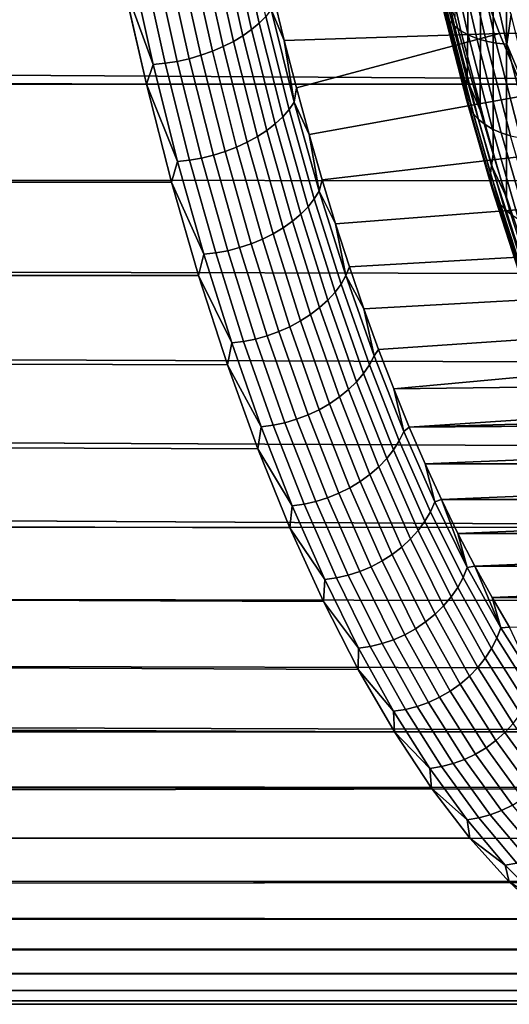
# Model space of a CAD drawing. Header units: metres. Extents: x -22 to 239, y -22 to 22.
# Tile 115 of 256: x 103.24 to 106.82, y -16 to -8.79. Entities that reach past the tile are written whole.
import ezdxf

# ---------------------------------------------------------------- set-up
doc = ezdxf.new("R2010")
doc.units = ezdxf.units.M
doc.layers.add('solid_10_151_033_XXX', color=7, linetype='CONTINUOUS')

msp = doc.modelspace()

# ---------------------------------------------------------------- linework, layer by layer
at = {"layer": 'solid_10_151_033_XXX'}
for points in [[(106.561539, -2.843016, 181.39241), (106.516838, -9.116626, 181.515244), (106.427887, -8.777658, 181.759628), (106.509453, -2.141652, 181.535538)], [(106.628189, -3.533846, 181.209305), (106.609116, -9.44788, 181.261719), (106.516838, -9.116626, 181.515244), (106.561539, -2.843016, 181.39241)], [(106.709137, -4.211485, 180.986893), (106.704659, -9.771197, 180.999207), (106.609116, -9.44788, 181.261719), (106.628189, -3.533846, 181.209305)], [(106.804085, -4.873381, 180.726028), (106.803398, -10.086331, 180.727936), (106.704659, -9.771197, 180.999207), (106.709137, -4.211485, 180.986893)], [(106.912689, -5.517162, 180.427643), (106.905228, -10.392953, 180.448135), (106.803398, -10.086331, 180.727936), (106.804085, -4.873381, 180.726028)], [(113.091484, -9.258721, 157.750137), (19.687403, -8.640381, 123.309631), (19.948101, -8.020181, 123.001892), (113.262016, -8.512495, 157.281586)], [(104.832062, -8.098284, 182.650314), (104.991486, -8.811735, 182.212296), (105.039116, -8.762568, 182.154175), (104.880577, -8.053097, 182.589737)], [(106.19558, -8.046994, 182.755295), (106.356789, -8.752414, 182.312378), (106.385124, -8.79482, 182.386292), (106.223129, -8.085983, 182.83136)], [(104.71183, -8.182876, 182.753006), (104.872917, -8.903781, 182.31041), (104.935852, -8.859005, 182.264603), (104.775574, -8.141726, 182.704956)], [(104.775574, -8.141726, 182.704956), (104.935852, -8.859005, 182.264603), (104.991486, -8.811735, 182.212296), (104.832062, -8.098284, 182.650314)], [(106.223129, -8.085983, 182.83136), (106.385124, -8.79482, 182.386292), (106.422615, -8.833593, 182.458084), (106.259911, -8.121632, 182.905121)], [(106.259911, -8.121632, 182.905121), (106.422615, -8.833593, 182.458084), (106.468803, -8.868245, 182.526871), (106.305458, -8.15349, 182.975647)], [(104.565865, -8.256262, 182.82692), (104.728394, -8.983631, 182.380356), (104.803474, -8.945498, 182.349167), (104.641632, -8.221216, 182.793823)], [(104.641632, -8.221216, 182.793823), (104.803474, -8.945498, 182.349167), (104.872917, -8.903781, 182.31041), (104.71183, -8.182876, 182.753006)], [(106.305458, -8.15349, 182.975647), (106.468803, -8.868245, 182.526871), (106.523094, -8.898337, 182.591766), (106.359192, -8.181157, 183.042068)], [(106.359192, -8.181157, 183.042068), (106.523094, -8.898337, 182.591766), (106.584808, -8.923492, 182.651947), (106.420448, -8.204285, 183.103531)], [(106.420448, -8.204285, 183.103531), (106.584808, -8.923492, 182.651947), (106.653168, -8.943393, 182.70668), (106.488441, -8.222581, 183.159271)], [(106.488441, -8.222581, 183.159271), (106.653168, -8.943393, 182.70668), (106.727318, -8.957787, 182.755264), (106.562325, -8.235815, 183.208572)], [(104.165451, -9.258721, 182.2742), (103.994919, -8.512495, 182.742752), (19.853472, -8.251645, 152.288498), (19.605047, -8.825651, 151.8125)], [(104.401489, -8.314754, 182.868347), (104.565178, -9.047276, 182.41864), (104.648628, -9.017701, 182.40361), (104.485481, -8.287573, 182.851868)], [(104.485481, -8.287573, 182.851868), (104.648628, -9.017701, 182.40361), (104.728394, -8.983631, 182.380356), (104.565865, -8.256262, 182.82692)], [(106.562325, -8.235815, 183.208572), (106.727318, -8.957787, 182.755264), (106.806313, -8.966495, 182.797073), (106.641159, -8.243821, 183.250824)], [(106.641159, -8.243821, 183.250824), (106.806313, -8.966495, 182.797073), (106.836594, -8.749102, 182.975769)], [(104.138649, -8.368378, 182.865524), (104.303383, -9.105625, 182.412903), (104.391464, -9.091517, 182.423309), (104.226974, -8.355412, 182.875229)], [(104.226974, -8.355412, 182.875229), (104.391464, -9.091517, 182.423309), (104.479095, -9.071985, 182.425232), (104.314964, -8.337462, 182.876175)], [(104.314964, -8.337462, 182.876175), (104.479095, -9.071985, 182.425232), (104.565178, -9.047276, 182.41864), (104.401489, -8.314754, 182.868347)], [(104.051086, -8.376195, 182.847183), (103.994919, -8.512495, 182.742752), (104.215981, -9.114131, 182.39415)], [(104.051086, -8.376195, 182.847183), (104.215981, -9.114131, 182.39415), (104.303383, -9.105625, 182.412903), (104.138649, -8.368378, 182.865524)], [(106.570618, -8.401232, 178.005112), (105.089935, -8.584249, 182.073242), (105.175552, -8.939055, 181.838013), (106.751869, -8.888553, 177.507126)], [(107.64447, -8.381771, 178.417084), (106.570618, -8.401232, 178.005112), (106.751869, -8.888553, 177.507126), (107.82476, -8.868917, 177.921738)], [(104.215981, -9.114131, 182.39415), (103.994919, -8.512495, 182.742752), (104.165451, -9.258721, 182.2742)], [(105.07814, -8.712121, 182.090958), (105.175552, -8.939055, 181.838013), (105.089935, -8.584249, 182.073242)], [(106.340401, -8.557681, 182.014343), (106.511002, -9.22048, 181.545624), (106.50135, -9.275691, 181.615784), (106.329727, -8.608924, 182.087311)], [(106.511002, -9.22048, 181.545624), (106.340401, -8.557681, 182.014343), (106.427887, -8.777658, 181.759628), (106.516838, -9.116626, 181.515244)], [(113.091484, -9.258721, 157.750137), (19.410158, -9.24639, 123.643616), (19.687403, -8.640381, 123.309631)], [(106.329727, -8.608924, 182.087311), (106.50135, -9.275691, 181.615784), (106.501534, -9.329513, 181.687668), (106.328918, -8.658876, 182.161942)], [(105.039116, -8.762568, 182.154175), (105.210777, -9.445427, 181.682541), (105.24881, -9.391049, 181.62204), (105.07814, -8.712121, 182.090958)], [(105.07814, -8.712121, 182.090958), (105.24881, -9.391049, 181.62204), (105.175552, -8.939055, 181.838013)], [(106.328918, -8.658876, 182.161942), (106.501534, -9.329513, 181.687668), (106.511551, -9.381264, 181.760376), (106.337975, -8.706907, 182.237274)], [(106.337975, -8.706907, 182.237274), (106.511551, -9.381264, 181.760376), (106.531273, -9.430294, 181.832977), (106.356789, -8.752414, 182.312378)], [(104.991486, -8.811735, 182.212296), (105.164108, -9.498426, 181.738022), (105.210777, -9.445427, 181.682541), (105.039116, -8.762568, 182.154175)], [(106.356789, -8.752414, 182.312378), (106.531273, -9.430294, 181.832977), (106.560448, -9.475986, 181.904572), (106.385124, -8.79482, 182.386292)], [(106.385124, -8.79482, 182.386292), (106.560448, -9.475986, 181.904572), (106.598717, -9.517761, 181.974258), (106.422615, -8.833593, 182.458084)], [(106.806313, -8.966495, 182.797073), (107.014572, -9.465322, 182.486771), (106.836594, -8.749102, 182.975769)], [(104.165451, -9.258721, 182.2742), (19.605047, -8.825651, 151.8125), (19.336561, -9.399331, 151.291626)], [(104.872917, -8.903781, 182.31041), (105.047348, -9.597645, 181.831177), (105.109406, -9.549379, 181.787781), (104.935852, -8.859005, 182.264603)], [(104.935852, -8.859005, 182.264603), (105.109406, -9.549379, 181.787781), (105.164108, -9.498426, 181.738022), (104.991486, -8.811735, 182.212296)], [(106.422615, -8.833593, 182.458084), (106.598717, -9.517761, 181.974258), (106.645592, -9.555097, 182.041138), (106.468803, -8.868245, 182.526871)], [(106.468803, -8.868245, 182.526871), (106.645592, -9.555097, 182.041138), (106.700485, -9.58752, 182.104385), (106.523094, -8.898337, 182.591766)], [(107.82476, -8.868917, 177.921738), (106.751869, -8.888553, 177.507126), (106.94297, -9.342487, 176.982071), (108.014893, -9.322973, 177.399368)], [(104.803474, -8.945498, 182.349167), (104.978722, -9.642613, 181.867691), (105.047348, -9.597645, 181.831177), (104.872917, -8.903781, 182.31041)], [(106.751869, -8.888553, 177.507126), (105.175552, -8.939055, 181.838013), (105.264587, -9.286515, 181.593399)], [(105.24881, -9.391049, 181.62204), (105.264587, -9.286515, 181.593399), (105.175552, -8.939055, 181.838013)], [(106.751869, -8.888553, 177.507126), (105.264587, -9.286515, 181.593399), (105.356987, -9.626444, 181.339523), (106.94297, -9.342487, 176.982071)], [(106.523094, -8.898337, 182.591766), (106.700485, -9.58752, 182.104385), (106.762703, -9.614623, 182.163193), (106.584808, -8.923492, 182.651947)], [(106.584808, -8.923492, 182.651947), (106.762703, -9.614623, 182.163193), (106.831459, -9.636065, 182.216827), (106.653168, -8.943393, 182.70668)], [(106.653168, -8.943393, 182.70668), (106.831459, -9.636065, 182.216827), (106.905891, -9.651574, 182.264618), (106.727318, -8.957787, 182.755264)], [(104.648628, -9.017701, 182.40361), (104.825287, -9.720443, 181.918259), (104.904388, -9.683719, 181.896835), (104.728394, -8.983631, 182.380356)], [(104.728394, -8.983631, 182.380356), (104.904388, -9.683719, 181.896835), (104.978722, -9.642613, 181.867691), (104.803474, -8.945498, 182.349167)], [(106.727318, -8.957787, 182.755264), (106.905891, -9.651574, 182.264618), (106.985062, -9.660955, 182.305954), (106.806313, -8.966495, 182.797073)], [(106.806313, -8.966495, 182.797073), (106.985062, -9.660955, 182.305954), (107.014572, -9.465322, 182.486771)], [(104.391464, -9.091517, 182.423309), (104.569565, -9.800011, 181.933975), (104.656815, -9.778957, 181.936935), (104.479095, -9.071985, 182.425232)], [(104.479095, -9.071985, 182.425232), (104.656815, -9.778957, 181.936935), (104.742416, -9.752323, 181.931686), (104.565178, -9.047276, 182.41864)], [(104.565178, -9.047276, 182.41864), (104.742416, -9.752323, 181.931686), (104.825287, -9.720443, 181.918259), (104.648628, -9.017701, 182.40361)], [(104.215981, -9.114131, 182.39415), (104.165451, -9.258721, 182.2742), (104.394524, -9.824388, 181.903595)], [(104.215981, -9.114131, 182.39415), (104.394524, -9.824388, 181.903595), (104.481766, -9.815218, 181.922806), (104.303383, -9.105625, 182.412903)], [(104.303383, -9.105625, 182.412903), (104.481766, -9.815218, 181.922806), (104.569565, -9.800011, 181.933975), (104.391464, -9.091517, 182.423309)], [(106.511002, -9.22048, 181.545624), (106.516838, -9.116626, 181.515244), (106.609116, -9.44788, 181.261719)], [(106.511002, -9.22048, 181.545624), (106.694046, -9.854267, 181.042709), (106.685493, -9.913274, 181.109863), (106.50135, -9.275691, 181.615784)], [(106.694046, -9.854267, 181.042709), (106.511002, -9.22048, 181.545624), (106.609116, -9.44788, 181.261719), (106.704659, -9.771197, 180.999207)], [(104.350029, -9.975817, 181.76709), (104.165451, -9.258721, 182.2742), (19.336561, -9.399331, 151.291626), (19.048355, -9.970465, 150.72435)], [(112.906906, -9.975817, 158.257248), (19.118277, -9.835726, 124.003448), (19.410158, -9.24639, 123.643616), (113.091484, -9.258721, 157.750137)], [(104.394524, -9.824388, 181.903595), (104.165451, -9.258721, 182.2742), (104.350029, -9.975817, 181.76709)], [(105.24881, -9.391049, 181.62204), (105.356987, -9.626444, 181.339523), (105.264587, -9.286515, 181.593399)], [(106.50135, -9.275691, 181.615784), (106.685493, -9.913274, 181.109863), (106.686745, -9.970795, 181.178818), (106.501534, -9.329513, 181.687668)], [(106.94297, -9.342487, 176.982071), (105.356987, -9.626444, 181.339523), (105.452652, -9.958443, 181.076691), (107.143227, -9.761342, 176.431885)], [(106.501534, -9.329513, 181.687668), (106.686745, -9.970795, 181.178818), (106.697784, -10.026103, 181.248703), (106.511551, -9.381264, 181.760376)], [(105.164108, -9.498426, 181.738022), (105.349411, -10.156271, 181.228912), (105.395042, -10.099601, 181.176285), (105.210777, -9.445427, 181.682541)], [(105.210777, -9.445427, 181.682541), (105.395042, -10.099601, 181.176285), (105.432014, -10.041457, 181.118683), (105.24881, -9.391049, 181.62204)], [(105.24881, -9.391049, 181.62204), (105.432014, -10.041457, 181.118683), (105.356987, -9.626444, 181.339523)], [(106.511551, -9.381264, 181.760376), (106.697784, -10.026103, 181.248703), (106.718483, -10.078504, 181.318634), (106.531273, -9.430294, 181.832977)], [(106.531273, -9.430294, 181.832977), (106.718483, -10.078504, 181.318634), (106.748566, -10.127336, 181.387726), (106.560448, -9.475986, 181.904572)], [(105.109406, -9.549379, 181.787781), (105.2957, -10.210753, 181.27594), (105.349411, -10.156271, 181.228912), (105.164108, -9.498426, 181.738022)], [(106.560448, -9.475986, 181.904572), (106.748566, -10.127336, 181.387726), (106.787666, -10.171984, 181.455124), (106.598717, -9.517761, 181.974258)], [(106.598717, -9.517761, 181.974258), (106.787666, -10.171984, 181.455124), (106.835281, -10.211884, 181.519974), (106.645592, -9.555097, 182.041138)], [(105.047348, -9.597645, 181.831177), (105.234581, -10.262361, 181.316757), (105.2957, -10.210753, 181.27594), (105.109406, -9.549379, 181.787781)], [(106.645592, -9.555097, 182.041138), (106.835281, -10.211884, 181.519974), (106.890816, -10.246537, 181.581451), (106.700485, -9.58752, 182.104385)], [(106.700485, -9.58752, 182.104385), (106.890816, -10.246537, 181.581451), (106.953575, -10.275503, 181.638779), (106.762703, -9.614623, 182.163193)], [(104.904388, -9.683719, 181.896835), (105.0933, -10.354396, 181.377792), (105.166832, -10.310444, 181.350861), (104.978722, -9.642613, 181.867691)], [(104.978722, -9.642613, 181.867691), (105.166832, -10.310444, 181.350861), (105.234581, -10.262361, 181.316757), (105.047348, -9.597645, 181.831177)], [(105.432014, -10.041457, 181.118683), (105.452652, -9.958443, 181.076691), (105.356987, -9.626444, 181.339523)], [(106.762703, -9.614623, 182.163193), (106.953575, -10.275503, 181.638779), (107.022758, -10.298418, 181.691254), (106.831459, -9.636065, 182.216827)], [(104.742416, -9.752323, 181.931686), (104.932663, -10.427752, 181.408966), (105.014915, -10.393663, 181.397247), (104.825287, -9.720443, 181.918259)], [(104.825287, -9.720443, 181.918259), (105.014915, -10.393663, 181.397247), (105.0933, -10.354396, 181.377792), (104.904388, -9.683719, 181.896835)], [(104.481766, -9.815218, 181.922806), (104.673248, -10.495004, 181.396729), (104.76075, -10.478743, 181.408707), (104.569565, -9.800011, 181.933975)], [(104.569565, -9.800011, 181.933975), (104.76075, -10.478743, 181.408707), (104.847588, -10.456231, 181.412796), (104.656815, -9.778957, 181.936935)], [(104.656815, -9.778957, 181.936935), (104.847588, -10.456231, 181.412796), (104.932663, -10.427752, 181.408966), (104.742416, -9.752323, 181.931686)], [(107.143227, -9.761342, 176.431885), (105.452652, -9.958443, 181.076691), (105.551521, -10.282317, 180.805054), (107.351891, -10.14358, 175.858582)], [(106.694046, -9.854267, 181.042709), (106.704659, -9.771197, 180.999207), (106.803398, -10.086331, 180.727936)], [(112.70887, -10.661525, 158.801361), (18.813967, -10.405991, 124.388535), (19.118277, -9.835726, 124.003448), (112.906906, -9.975817, 158.257248)], [(104.394524, -9.824388, 181.903595), (104.350029, -9.975817, 181.76709), (104.586182, -10.504807, 181.377014)], [(104.394524, -9.824388, 181.903595), (104.586182, -10.504807, 181.377014), (104.673248, -10.495004, 181.396729), (104.481766, -9.815218, 181.922806)], [(106.694046, -9.854267, 181.042709), (106.888962, -10.457049, 180.507202), (106.881569, -10.519666, 180.571152), (106.685493, -9.913274, 181.109863)], [(106.888962, -10.457049, 180.507202), (106.694046, -9.854267, 181.042709), (106.803398, -10.086331, 180.727936), (106.905228, -10.392953, 180.448135)], [(106.685493, -9.913274, 181.109863), (106.881569, -10.519666, 180.571152), (106.883965, -10.580705, 180.636978), (106.686745, -9.970795, 181.178818)], [(104.548065, -10.661525, 181.222977), (104.350029, -9.975817, 181.76709), (19.048355, -9.970465, 150.72435), (18.741335, -10.536239, 150.109787)], [(104.586182, -10.504807, 181.377014), (104.350029, -9.975817, 181.76709), (104.548065, -10.661525, 181.222977)], [(105.432014, -10.041457, 181.118683), (105.551521, -10.282317, 180.805054), (105.452652, -9.958443, 181.076691)], [(106.686745, -9.970795, 181.178818), (106.883965, -10.580705, 180.636978), (106.896095, -10.639397, 180.703842), (106.697784, -10.026103, 181.248703)], [(106.697784, -10.026103, 181.248703), (106.896095, -10.639397, 180.703842), (106.917831, -10.695003, 180.770935), (106.718483, -10.078504, 181.318634)], [(105.395042, -10.099601, 181.176285), (105.591347, -10.723103, 180.636917), (105.627197, -10.661369, 180.582428), (105.432014, -10.041457, 181.118683)], [(105.432014, -10.041457, 181.118683), (105.627197, -10.661369, 180.582428), (105.551521, -10.282317, 180.805054)], [(106.718483, -10.078504, 181.318634), (106.917831, -10.695003, 180.770935), (106.948883, -10.746821, 180.837372), (106.748566, -10.127336, 181.387726)], [(105.2957, -10.210753, 181.27594), (105.494171, -10.841117, 180.730652), (105.546822, -10.783272, 180.686539), (105.349411, -10.156271, 181.228912)], [(105.349411, -10.156271, 181.228912), (105.546822, -10.783272, 180.686539), (105.591347, -10.723103, 180.636917), (105.395042, -10.099601, 181.176285)], [(107.351891, -10.14358, 175.858582), (105.551521, -10.282317, 180.805054), (105.653519, -10.597816, 180.524826), (107.568146, -10.487714, 175.26442)], [(106.748566, -10.127336, 181.387726), (106.948883, -10.746821, 180.837372), (106.988861, -10.7942, 180.902344), (106.787666, -10.171984, 181.455124)], [(105.234581, -10.262361, 181.316757), (105.434059, -10.895911, 180.768707), (105.494171, -10.841117, 180.730652), (105.2957, -10.210753, 181.27594)], [(106.787666, -10.171984, 181.455124), (106.988861, -10.7942, 180.902344), (107.037262, -10.836542, 180.965027), (106.835281, -10.211884, 181.519974)], [(105.0933, -10.354396, 181.377792), (105.294563, -10.993628, 180.824829), (105.367241, -10.946962, 180.800232), (105.166832, -10.310444, 181.350861)], [(105.166832, -10.310444, 181.350861), (105.367241, -10.946962, 180.800232), (105.434059, -10.895911, 180.768707), (105.234581, -10.262361, 181.316757)], [(105.627197, -10.661369, 180.582428), (105.653519, -10.597816, 180.524826), (105.551521, -10.282317, 180.805054)], [(105.014915, -10.393663, 181.397247), (105.216942, -11.035319, 180.842194), (105.294563, -10.993628, 180.824829), (105.0933, -10.354396, 181.377792)], [(112.497993, -11.313688, 159.380737), (18.50021, -10.954097, 124.79747), (18.813967, -10.405991, 124.388535), (112.70887, -10.661525, 158.801361)], [(104.76075, -10.478743, 181.408707), (104.964424, -11.125651, 180.849091), (105.050827, -11.101749, 180.854401), (104.847588, -10.456231, 181.412796)], [(104.847588, -10.456231, 181.412796), (105.050827, -11.101749, 180.854401), (105.135353, -11.071512, 180.852081), (104.932663, -10.427752, 181.408966)], [(104.932663, -10.427752, 181.408966), (105.135353, -11.071512, 180.852081), (105.216942, -11.035319, 180.842194), (105.014915, -10.393663, 181.397247)], [(104.586182, -10.504807, 181.377014), (104.548065, -10.661525, 181.222977), (104.790367, -11.153325, 180.81601)], [(104.586182, -10.504807, 181.377014), (104.790367, -11.153325, 180.81601), (104.877243, -11.142916, 180.836243), (104.673248, -10.495004, 181.396729)], [(104.673248, -10.495004, 181.396729), (104.877243, -11.142916, 180.836243), (104.964424, -11.125651, 180.849091), (104.76075, -10.478743, 181.408707)], [(107.568146, -10.487714, 175.26442), (105.653519, -10.597816, 180.524826), (105.75853, -10.904604, 180.236313), (107.791222, -10.79249, 174.651535)], [(104.758942, -11.313688, 180.6436), (104.548065, -10.661525, 181.222977), (18.741335, -10.536239, 150.109787), (18.417048, -11.093347, 149.447723)], [(105.627197, -10.661369, 180.582428), (105.75853, -10.904604, 180.236313), (105.653519, -10.597816, 180.524826)], [(104.790367, -11.153325, 180.81601), (104.548065, -10.661525, 181.222977), (104.758942, -11.313688, 180.6436)], [(105.591347, -10.723103, 180.636917), (105.79911, -11.314039, 180.066101), (105.833755, -11.248903, 180.014908), (105.627197, -10.661369, 180.582428)], [(105.627197, -10.661369, 180.582428), (105.833755, -11.248903, 180.014908), (105.75853, -10.904604, 180.236313)], [(105.546822, -10.783272, 180.686539), (105.755745, -11.377523, 180.112518), (105.79911, -11.314039, 180.066101), (105.591347, -10.723103, 180.636917)], [(105.494171, -10.841117, 180.730652), (105.704216, -11.438557, 180.153549), (105.755745, -11.377523, 180.112518), (105.546822, -10.783272, 180.686539)], [(107.791222, -10.79249, 174.651535), (105.75853, -10.904604, 180.236313), (105.866501, -11.202536, 179.939636), (108.020264, -11.05676, 174.022232)], [(105.434059, -10.895911, 180.768707), (105.645164, -11.49637, 180.18869), (105.704216, -11.438557, 180.153549), (105.494171, -10.841117, 180.730652)], [(112.27494, -11.930256, 159.993576), (18.179703, -11.478172, 125.229317), (18.50021, -10.954097, 124.79747), (112.497993, -11.313688, 159.380737)], [(105.294563, -10.993628, 180.824829), (105.507568, -11.599472, 180.239609), (105.579338, -11.550235, 180.217499), (105.367241, -10.946962, 180.800232)], [(105.367241, -10.946962, 180.800232), (105.579338, -11.550235, 180.217499), (105.645164, -11.49637, 180.18869), (105.434059, -10.895911, 180.768707)], [(105.833755, -11.248903, 180.014908), (105.866501, -11.202536, 179.939636), (105.75853, -10.904604, 180.236313)], [(105.135353, -11.071512, 180.852081), (105.349869, -11.681648, 180.262726), (105.430756, -11.643461, 180.254745), (105.216942, -11.035319, 180.842194)], [(105.216942, -11.035319, 180.842194), (105.430756, -11.643461, 180.254745), (105.507568, -11.599472, 180.239609), (105.294563, -10.993628, 180.824829)], [(104.981995, -11.930256, 180.030762), (104.758942, -11.313688, 180.6436), (18.417048, -11.093347, 149.447723), (18.077183, -11.638964, 148.73761)], [(104.964424, -11.125651, 180.849091), (105.179985, -11.738771, 180.256851), (105.265923, -11.713552, 180.263428), (105.050827, -11.101749, 180.854401)], [(105.050827, -11.101749, 180.854401), (105.265923, -11.713552, 180.263428), (105.349869, -11.681648, 180.262726), (105.135353, -11.071512, 180.852081)], [(108.020264, -11.05676, 174.022232), (105.866501, -11.202536, 179.939636), (105.977333, -11.491286, 179.635147), (108.254395, -11.279505, 173.378967)], [(104.790367, -11.153325, 180.81601), (104.758942, -11.313688, 180.6436), (105.006462, -11.76797, 180.22229)], [(104.790367, -11.153325, 180.81601), (105.006462, -11.76797, 180.22229), (105.093132, -11.756987, 180.243088), (104.877243, -11.142916, 180.836243)], [(104.877243, -11.142916, 180.836243), (105.093132, -11.756987, 180.243088), (105.179985, -11.738771, 180.256851), (104.964424, -11.125651, 180.849091)], [(105.79911, -11.314039, 180.066101), (106.017685, -11.870615, 179.465561), (106.051079, -11.802275, 179.417816), (105.833755, -11.248903, 180.014908)], [(105.833755, -11.248903, 180.014908), (106.051079, -11.802275, 179.417816), (105.977333, -11.491286, 179.635147), (105.866501, -11.202536, 179.939636)], [(105.006462, -11.76797, 180.22229), (104.758942, -11.313688, 180.6436), (104.981995, -11.930256, 180.030762)], [(105.755745, -11.377523, 180.112518), (105.975548, -11.937222, 179.508606), (106.017685, -11.870615, 179.465561), (105.79911, -11.314039, 180.066101)], [(108.492767, -11.459921, 172.724045), (108.254395, -11.279505, 173.378967), (105.977333, -11.491286, 179.635147)], [(105.704216, -11.438557, 180.153549), (105.925201, -12.001258, 179.546402), (105.975548, -11.937222, 179.508606), (105.755745, -11.377523, 180.112518)], [(105.645164, -11.49637, 180.18869), (105.867264, -12.061915, 179.578476), (105.925201, -12.001258, 179.546402), (105.704216, -11.438557, 180.153549)], [(108.492767, -11.459921, 172.724045), (105.977333, -11.491286, 179.635147), (106.090919, -11.770643, 179.323059), (108.734467, -11.597318, 172.059967)], [(112.040413, -12.509287, 160.637924), (17.85569, -11.975989, 125.682472), (18.179703, -11.478172, 125.229317), (112.27494, -11.930256, 159.993576)], [(105.579338, -11.550235, 180.217499), (105.802483, -12.118429, 179.604431), (105.867264, -12.061915, 179.578476), (105.645164, -11.49637, 180.18869)], [(106.051079, -11.802275, 179.417816), (106.090919, -11.770643, 179.323059), (105.977333, -11.491286, 179.635147)], [(105.430756, -11.643461, 180.254745), (105.655693, -12.216243, 179.636719), (105.731659, -12.170089, 179.623917), (105.507568, -11.599472, 180.239609)], [(105.507568, -11.599472, 180.239609), (105.731659, -12.170089, 179.623917), (105.802483, -12.118429, 179.604431), (105.579338, -11.550235, 180.217499)], [(108.978584, -11.691171, 171.389282), (108.734467, -11.597318, 172.059967), (106.090919, -11.770643, 179.323059)], [(105.216522, -12.509287, 179.386414), (104.981995, -11.930256, 180.030762), (18.077183, -11.638964, 148.73761), (17.72473, -12.168976, 147.980881)], [(105.265923, -11.713552, 180.263428), (105.492218, -12.289782, 179.641678), (105.575546, -12.256309, 179.64267), (105.349869, -11.681648, 180.262726)], [(105.349869, -11.681648, 180.262726), (105.575546, -12.256309, 179.64267), (105.655693, -12.216243, 179.636719), (105.430756, -11.643461, 180.254745)], [(105.006462, -11.76797, 180.22229), (105.23381, -12.346876, 179.597656), (105.320274, -12.335353, 179.619034), (105.093132, -11.756987, 180.243088)], [(105.093132, -11.756987, 180.243088), (105.320274, -12.335353, 179.619034), (105.406769, -12.316241, 179.633759), (105.179985, -11.738771, 180.256851)], [(105.179985, -11.738771, 180.256851), (105.406769, -12.316241, 179.633759), (105.492218, -12.289782, 179.641678), (105.265923, -11.713552, 180.263428)], [(109.22422, -11.741143, 170.714386), (108.978584, -11.691171, 171.389282), (106.090919, -11.770643, 179.323059)], [(109.470436, -11.747039, 170.037918), (109.22422, -11.741143, 170.714386), (106.090919, -11.770643, 179.323059)], [(109.470436, -11.747039, 170.037918), (106.090919, -11.770643, 179.323059), (106.207207, -12.040436, 179.003571), (112.669495, -11.770701, 161.248566)], [(105.006462, -11.76797, 180.22229), (104.981995, -11.930256, 180.030762), (105.23381, -12.346876, 179.597656)], [(106.017685, -11.870615, 179.465561), (106.246422, -12.39114, 178.837128), (106.278496, -12.319803, 178.792999), (106.051079, -11.802275, 179.417816)], [(106.051079, -11.802275, 179.417816), (106.278496, -12.319803, 178.792999), (106.207207, -12.040436, 179.003571), (106.090919, -11.770643, 179.323059)], [(106.207207, -12.040436, 179.003571), (112.553215, -12.040494, 161.568069), (112.669495, -11.770701, 161.248566)], [(105.975548, -11.937222, 179.508606), (106.205566, -12.460668, 178.876633), (106.246422, -12.39114, 178.837128), (106.017685, -11.870615, 179.465561)], [(105.23381, -12.346876, 179.597656), (104.981995, -11.930256, 180.030762), (105.216522, -12.509287, 179.386414)], [(105.925201, -12.001258, 179.546402), (106.156448, -12.527512, 178.911041), (106.205566, -12.460668, 178.876633), (105.975548, -11.937222, 179.508606)], [(112.040413, -12.509287, 160.637924), (17.532455, -12.444395, 126.153824), (17.85569, -11.975989, 125.682472)], [(105.867264, -12.061915, 179.578476), (106.099686, -12.590829, 178.939911), (106.156448, -12.527512, 178.911041), (105.925201, -12.001258, 179.546402)], [(106.207207, -12.040436, 179.003571), (106.32605, -12.300349, 178.677048), (112.553215, -12.040494, 161.568069)], [(106.278496, -12.319803, 178.792999), (106.32605, -12.300349, 178.677048), (106.207207, -12.040436, 179.003571)], [(106.32605, -12.300349, 178.677048), (112.434364, -12.300406, 161.894592), (112.553215, -12.040494, 161.568069)], [(105.731659, -12.170089, 179.623917), (105.966164, -12.703746, 178.97963), (106.035988, -12.649821, 178.96286), (105.802483, -12.118429, 179.604431)], [(105.802483, -12.118429, 179.604431), (106.035988, -12.649821, 178.96286), (106.099686, -12.590829, 178.939911), (105.867264, -12.061915, 179.578476)], [(105.461784, -13.048958, 178.712555), (105.216522, -12.509287, 179.386414), (17.72473, -12.168976, 147.980881), (17.365618, -12.676172, 147.184692)], [(105.655693, -12.216243, 179.636719), (105.89109, -12.751924, 178.98999), (105.966164, -12.703746, 178.97963), (105.731659, -12.170089, 179.623917)], [(105.492218, -12.289782, 179.641678), (105.729034, -12.828687, 178.991043), (105.811714, -12.793746, 178.993805), (105.575546, -12.256309, 179.64267)], [(105.575546, -12.256309, 179.64267), (105.811714, -12.793746, 178.993805), (105.89109, -12.751924, 178.98999), (105.655693, -12.216243, 179.636719)], [(105.23381, -12.346876, 179.597656), (105.471725, -12.888285, 178.944016), (105.557961, -12.876257, 178.965988), (105.320274, -12.335353, 179.619034)], [(105.320274, -12.335353, 179.619034), (105.557961, -12.876257, 178.965988), (105.644089, -12.856307, 178.981735), (105.406769, -12.316241, 179.633759)], [(105.406769, -12.316241, 179.633759), (105.644089, -12.856307, 178.981735), (105.729034, -12.828687, 178.991043), (105.492218, -12.289782, 179.641678)], [(106.246422, -12.39114, 178.837128), (106.484612, -12.874033, 178.182693), (106.515312, -12.799917, 178.142334), (106.278496, -12.319803, 178.792999)], [(106.278496, -12.319803, 178.792999), (106.515312, -12.799917, 178.142334), (106.32605, -12.300349, 178.677048)], [(106.32605, -12.300349, 178.677048), (106.447388, -12.550253, 178.343674), (112.434364, -12.300406, 161.894592)], [(106.515312, -12.799917, 178.142334), (106.447388, -12.550253, 178.343674), (106.32605, -12.300349, 178.677048)], [(106.447388, -12.550253, 178.343674), (112.313026, -12.55031, 162.227966), (112.434364, -12.300406, 161.894592)], [(105.23381, -12.346876, 179.597656), (105.216522, -12.509287, 179.386414), (105.471725, -12.888285, 178.944016)], [(106.205566, -12.460668, 178.876633), (106.445099, -12.946271, 178.218536), (106.484612, -12.874033, 178.182693), (106.246422, -12.39114, 178.837128)], [(111.795151, -13.048958, 161.311783), (17.214159, -12.881101, 126.640076), (17.532455, -12.444395, 126.153824), (112.040413, -12.509287, 160.637924)], [(106.156448, -12.527512, 178.911041), (106.397263, -13.01572, 178.24942), (106.445099, -12.946271, 178.218536), (106.205566, -12.460668, 178.876633)], [(105.471725, -12.888285, 178.944016), (105.216522, -12.509287, 179.386414), (105.461784, -13.048958, 178.712555)], [(106.099686, -12.590829, 178.939911), (106.341713, -13.081505, 178.274933), (106.397263, -13.01572, 178.24942), (106.156448, -12.527512, 178.911041)], [(106.447388, -12.550253, 178.343674), (106.571114, -12.789921, 178.003738), (112.313026, -12.55031, 162.227966)], [(106.515312, -12.799917, 178.142334), (106.571114, -12.789921, 178.003738), (106.447388, -12.550253, 178.343674)], [(106.571114, -12.789921, 178.003738), (112.189301, -12.789976, 162.567917), (112.313026, -12.55031, 162.227966)], [(106.035988, -12.649821, 178.96286), (106.279152, -13.142796, 178.294769), (106.341713, -13.081505, 178.274933), (106.099686, -12.590829, 178.939911)], [(105.71701, -13.547572, 178.011337), (105.461784, -13.048958, 178.712555), (17.365618, -12.676172, 147.184692), (17.005251, -13.155663, 146.354996)], [(105.966164, -12.703746, 178.97963), (106.210365, -13.198822, 178.308685), (106.279152, -13.142796, 178.294769), (106.035988, -12.649821, 178.96286)], [(105.811714, -12.793746, 178.993805), (106.05764, -13.29233, 178.318115), (106.136215, -13.248877, 178.316498), (105.89109, -12.751924, 178.98999)], [(105.89109, -12.751924, 178.98999), (106.136215, -13.248877, 178.316498), (106.210365, -13.198822, 178.308685), (105.966164, -12.703746, 178.97963)], [(105.644089, -12.856307, 178.981735), (105.891228, -13.357328, 178.302734), (105.975632, -13.328632, 178.313507), (105.729034, -12.828687, 178.991043)], [(105.729034, -12.828687, 178.991043), (105.975632, -13.328632, 178.313507), (106.05764, -13.29233, 178.318115), (105.811714, -12.793746, 178.993805)], [(106.484612, -12.874033, 178.182693), (106.731544, -13.317829, 177.504257), (106.760826, -13.241158, 177.467819), (106.515312, -12.799917, 178.142334)], [(106.515312, -12.799917, 178.142334), (106.760826, -13.241158, 177.467819), (106.571114, -12.789921, 178.003738)], [(106.571114, -12.789921, 178.003738), (106.697113, -13.019126, 177.657578), (112.189301, -12.789976, 162.567917)], [(106.760826, -13.241158, 177.467819), (106.697113, -13.019126, 177.657578), (106.571114, -12.789921, 178.003738)], [(106.697113, -13.019126, 177.657578), (112.063301, -13.019179, 162.914078), (112.189301, -12.789976, 162.567917)], [(111.539925, -13.547572, 162.013), (16.904165, -13.285301, 127.138702), (17.214159, -12.881101, 126.640076), (111.795151, -13.048958, 161.311783)], [(105.471725, -12.888285, 178.944016), (105.461784, -13.048958, 178.712555), (105.719475, -13.390553, 178.263321)], [(105.471725, -12.888285, 178.944016), (105.719475, -13.390553, 178.263321), (105.805481, -13.378056, 178.285934), (105.557961, -12.876257, 178.965988)], [(105.557961, -12.876257, 178.965988), (105.805481, -13.378056, 178.285934), (105.891228, -13.357328, 178.302734), (105.644089, -12.856307, 178.981735)], [(106.445099, -12.946271, 178.218536), (106.693413, -13.392557, 177.536301), (106.731544, -13.317829, 177.504257), (106.484612, -12.874033, 178.182693)], [(106.397263, -13.01572, 178.24942), (106.646912, -13.464399, 177.563507), (106.693413, -13.392557, 177.536301), (106.445099, -12.946271, 178.218536)], [(105.719475, -13.390553, 178.263321), (105.461784, -13.048958, 178.712555), (105.71701, -13.547572, 178.011337)], [(106.341713, -13.081505, 178.274933), (106.592621, -13.532452, 177.585571), (106.646912, -13.464399, 177.563507), (106.397263, -13.01572, 178.24942)], [(106.697113, -13.019126, 177.657578), (106.82531, -13.237755, 177.305344), (112.063301, -13.019179, 162.914078)], [(106.760826, -13.241158, 177.467819), (106.82531, -13.237755, 177.305344), (106.697113, -13.019126, 177.657578)], [(106.279152, -13.142796, 178.294769), (106.531235, -13.595857, 177.602173), (106.592621, -13.532452, 177.585571), (106.341713, -13.081505, 178.274933)], [(105.981392, -14.003562, 177.284943), (105.71701, -13.547572, 178.011337), (17.005251, -13.155663, 146.354996), (16.649622, -13.602943, 145.498993)], [(106.136215, -13.248877, 178.316498), (106.390335, -13.705594, 177.618317), (106.463524, -13.653813, 177.613144), (106.210365, -13.198822, 178.308685)], [(106.210365, -13.198822, 178.308685), (106.463524, -13.653813, 177.613144), (106.531235, -13.595857, 177.602173), (106.279152, -13.142796, 178.294769)], [(106.05764, -13.29233, 178.318115), (106.312599, -13.750545, 177.617645), (106.390335, -13.705594, 177.618317), (106.136215, -13.248877, 178.316498)], [(106.731544, -13.317829, 177.504257), (106.986458, -13.721179, 176.803894), (107.014275, -13.642185, 176.771469), (106.760826, -13.241158, 177.467819)], [(106.760826, -13.241158, 177.467819), (107.014275, -13.642185, 176.771469), (106.82531, -13.237755, 177.305344)], [(111.275543, -14.003562, 162.739395), (16.605591, -13.656659, 127.647163), (16.904165, -13.285301, 127.138702), (111.539925, -13.547572, 162.013)], [(105.891228, -13.357328, 178.302734), (106.147423, -13.817784, 177.598831), (106.231285, -13.788099, 177.611115), (105.975632, -13.328632, 178.313507)], [(105.975632, -13.328632, 178.313507), (106.231285, -13.788099, 177.611115), (106.312599, -13.750545, 177.617645), (106.05764, -13.29233, 178.318115)], [(106.693413, -13.392557, 177.536301), (106.94976, -13.79817, 176.831985), (106.986458, -13.721179, 176.803894), (106.731544, -13.317829, 177.504257)], [(105.719475, -13.390553, 178.263321), (105.71701, -13.547572, 178.011337), (105.976311, -13.852154, 177.557678)], [(105.719475, -13.390553, 178.263321), (105.976311, -13.852154, 177.557678), (106.062073, -13.839226, 177.580948), (105.805481, -13.378056, 178.285934)], [(105.805481, -13.378056, 178.285934), (106.062073, -13.839226, 177.580948), (106.147423, -13.817784, 177.598831), (105.891228, -13.357328, 178.302734)], [(106.646912, -13.464399, 177.563507), (106.904633, -13.872189, 176.855423), (106.94976, -13.79817, 176.831985), (106.693413, -13.392557, 177.536301)], [(106.592621, -13.532452, 177.585571), (106.851646, -13.942302, 176.873901), (106.904633, -13.872189, 176.855423), (106.646912, -13.464399, 177.563507)], [(105.976311, -13.852154, 177.557678), (105.71701, -13.547572, 178.011337), (105.981392, -14.003562, 177.284943)], [(106.531235, -13.595857, 177.602173), (106.791473, -14.007627, 176.887177), (106.851646, -13.942302, 176.873901), (106.592621, -13.532452, 177.585571)], [(105.981392, -14.003562, 177.284943), (16.649622, -13.602943, 145.498993), (16.306356, -14.012592, 144.628494)], [(106.463524, -13.653813, 177.613144), (106.724869, -14.067339, 176.895096), (106.791473, -14.007627, 176.887177), (106.531235, -13.595857, 177.602173)], [(111.275543, -14.003562, 162.739395), (16.321733, -13.994678, 128.161957), (16.605591, -13.656659, 127.647163)], [(106.312599, -13.750545, 177.617645), (106.575798, -14.167, 176.894501), (106.652672, -14.120687, 176.897552), (106.390335, -13.705594, 177.618317)], [(106.390335, -13.705594, 177.618317), (106.652672, -14.120687, 176.897552), (106.724869, -14.067339, 176.895096), (106.463524, -13.653813, 177.613144)], [(106.231285, -13.788099, 177.611115), (106.495201, -14.205691, 176.886017), (106.575798, -14.167, 176.894501), (106.312599, -13.750545, 177.617645)], [(105.976311, -13.852154, 177.557678), (106.241455, -14.271687, 176.829193), (106.326973, -14.258367, 176.853149), (106.062073, -13.839226, 177.580948)], [(106.062073, -13.839226, 177.580948), (106.326973, -14.258367, 176.853149), (106.411911, -14.236276, 176.872162), (106.147423, -13.817784, 177.598831)], [(106.147423, -13.817784, 177.598831), (106.411911, -14.236276, 176.872162), (106.495201, -14.205691, 176.886017), (106.231285, -13.788099, 177.611115)], [(105.976311, -13.852154, 177.557678), (105.981392, -14.003562, 177.284943), (106.241455, -14.271687, 176.829193)], [(111.002823, -14.415493, 163.488678), (16.054615, -14.300326, 128.681076), (16.321733, -13.994678, 128.161957), (111.275543, -14.003562, 162.739395)], [(106.791473, -14.007627, 176.887177), (107.059074, -14.376856, 176.151947), (107.118004, -14.30981, 176.142105), (106.851646, -13.942302, 176.873901)], [(106.254112, -14.415493, 176.53566), (105.981392, -14.003562, 177.284943), (16.306356, -14.012592, 144.628494), (15.982374, -14.381019, 143.755142)], [(106.241455, -14.271687, 176.829193), (105.981392, -14.003562, 177.284943), (106.254112, -14.415493, 176.53566)], [(106.724869, -14.067339, 176.895096), (106.993614, -14.438143, 176.156738), (107.059074, -14.376856, 176.151947), (106.791473, -14.007627, 176.887177)], [(106.575798, -14.167, 176.894501), (106.846443, -14.54043, 176.150909), (106.922432, -14.492897, 176.156387), (106.652672, -14.120687, 176.897552)], [(106.652672, -14.120687, 176.897552), (106.922432, -14.492897, 176.156387), (106.993614, -14.438143, 176.156738), (106.724869, -14.067339, 176.895096)], [(106.411911, -14.236276, 176.872162), (106.683876, -14.611532, 176.124939), (106.766586, -14.580142, 176.140381), (106.495201, -14.205691, 176.886017)], [(106.495201, -14.205691, 176.886017), (106.766586, -14.580142, 176.140381), (106.846443, -14.54043, 176.150909), (106.575798, -14.167, 176.894501)], [(106.241455, -14.271687, 176.829193), (106.514099, -14.647877, 176.080109), (106.599365, -14.634206, 176.104767), (106.326973, -14.258367, 176.853149)], [(106.241455, -14.271687, 176.829193), (106.254112, -14.415493, 176.53566), (106.514099, -14.647877, 176.080109)], [(106.326973, -14.258367, 176.853149), (106.599365, -14.634206, 176.104767), (106.683876, -14.611532, 176.124939), (106.411911, -14.236276, 176.872162)], [(111.002823, -14.415493, 163.488678), (15.80584, -14.574821, 129.202744), (16.054615, -14.300326, 128.681076)], [(111.002823, -14.415493, 163.488678), (110.722641, -14.782067, 164.258484), (15.576414, -14.819761, 129.725784), (15.80584, -14.574821, 129.202744)], [(106.534294, -14.782067, 175.765854), (106.254112, -14.415493, 176.53566), (15.982374, -14.381019, 143.755142), (15.683984, -14.705872, 142.891464)], [(106.514099, -14.647877, 176.080109), (106.254112, -14.415493, 176.53566), (106.534294, -14.782067, 175.765854)], [(106.766586, -14.580142, 176.140381), (107.044617, -14.910313, 175.376511), (107.123711, -14.869701, 175.389114), (106.846443, -14.54043, 176.150909)], [(106.514099, -14.647877, 176.080109), (106.793419, -14.979581, 175.312683), (106.878418, -14.965601, 175.338058), (106.599365, -14.634206, 176.104767)], [(106.599365, -14.634206, 176.104767), (106.878418, -14.965601, 175.338058), (106.962509, -14.942414, 175.359421), (106.683876, -14.611532, 176.124939)], [(106.683876, -14.611532, 176.124939), (106.962509, -14.942414, 175.359421), (107.044617, -14.910313, 175.376511), (106.766586, -14.580142, 176.140381)], [(106.821075, -15.102132, 174.977951), (106.534294, -14.782067, 175.765854), (15.683984, -14.705872, 142.891464), (15.415064, -14.987521, 142.046005)], [(106.514099, -14.647877, 176.080109), (106.534294, -14.782067, 175.765854), (106.793419, -14.979581, 175.312683)], [(110.722641, -14.782067, 164.258484), (110.43586, -15.102132, 165.046387), (15.366862, -15.03694, 130.249634), (15.576414, -14.819761, 129.725784)], [(106.793419, -14.979581, 175.312683), (106.534294, -14.782067, 175.765854), (106.821075, -15.102132, 174.977951)], [(107.113533, -15.374679, 174.174408), (106.821075, -15.102132, 174.977951), (15.415064, -14.987521, 142.046005), (15.177299, -15.22825, 141.223007)], [(106.793419, -14.979581, 175.312683), (107.07856, -15.265794, 174.529251), (107.1633, -15.251546, 174.555359), (106.878418, -14.965601, 175.338058)], [(106.793419, -14.979581, 175.312683), (106.821075, -15.102132, 174.977951), (107.07856, -15.265794, 174.529251)], [(110.43586, -15.102132, 165.046387), (15.177764, -15.227786, 130.773087), (15.366862, -15.03694, 130.249634)], [(110.43586, -15.102132, 165.046387), (110.143394, -15.374679, 165.84993), (15.008526, -15.394615, 131.297943), (15.177764, -15.227786, 130.773087)], [(107.07856, -15.265794, 174.529251), (106.821075, -15.102132, 174.977951), (107.113533, -15.374679, 174.174408)], [(107.113533, -15.374679, 174.174408), (15.177299, -15.22825, 141.223007), (14.97256, -15.429597, 140.430038)], [(107.410767, -15.598849, 173.357773), (107.113533, -15.374679, 174.174408), (14.97256, -15.429597, 140.430038), (14.800621, -15.594603, 139.670197)], [(110.143394, -15.374679, 165.84993), (109.846169, -15.598849, 166.666565), (14.858833, -15.539146, 131.825668), (15.008526, -15.394615, 131.297943)], [(109.846169, -15.598849, 166.666565), (14.728859, -15.662398, 132.356232), (14.858833, -15.539146, 131.825668)], [(109.846169, -15.598849, 166.666565), (109.545113, -15.773939, 167.493713), (14.618405, -15.765539, 132.891098), (14.728859, -15.662398, 132.356232)], [(107.711823, -15.773939, 172.530624), (107.410767, -15.598849, 173.357773), (14.800621, -15.594603, 139.670197), (14.659753, -15.727099, 138.941711)], [(109.545113, -15.773939, 167.493713), (109.241165, -15.899397, 168.328781), (14.455792, -15.914775, 133.981049), (14.527335, -15.849497, 133.432251)], [(109.545113, -15.773939, 167.493713), (14.527335, -15.849497, 133.432251), (14.618405, -15.765539, 132.891098)], [(108.01577, -15.899397, 171.695557), (107.711823, -15.773939, 172.530624), (14.659753, -15.727099, 138.941711), (14.548129, -15.830412, 138.242218)], [(108.01577, -15.899397, 171.695557), (14.548129, -15.830412, 138.242218), (14.464161, -15.907169, 137.570648)], [(109.241165, -15.899397, 168.328781), (108.935303, -15.97483, 169.169159), (14.403945, -15.961716, 134.540085), (14.455792, -15.914775, 133.981049)], [(108.321632, -15.97483, 170.855179), (108.01577, -15.899397, 171.695557), (14.464161, -15.907169, 137.570648), (14.406096, -15.959774, 136.924652)], [(108.935303, -15.97483, 169.169159), (108.628464, -16, 170.012161), (14.361407, -16, 135.698196), (14.372241, -15.990269, 135.111938)], [(108.628464, -16, 170.012161), (14.372306, -15.990211, 136.301254), (14.361407, -16, 135.698196)], [(108.935303, -15.97483, 169.169159), (14.372241, -15.990269, 135.111938), (14.403945, -15.961716, 134.540085)], [(108.628464, -16, 170.012161), (108.321632, -15.97483, 170.855179), (14.406096, -15.959774, 136.924652), (14.372306, -15.990211, 136.301254)]]:
    msp.add_3dface(points, dxfattribs=at)

doc.saveas('drawing.dxf')
